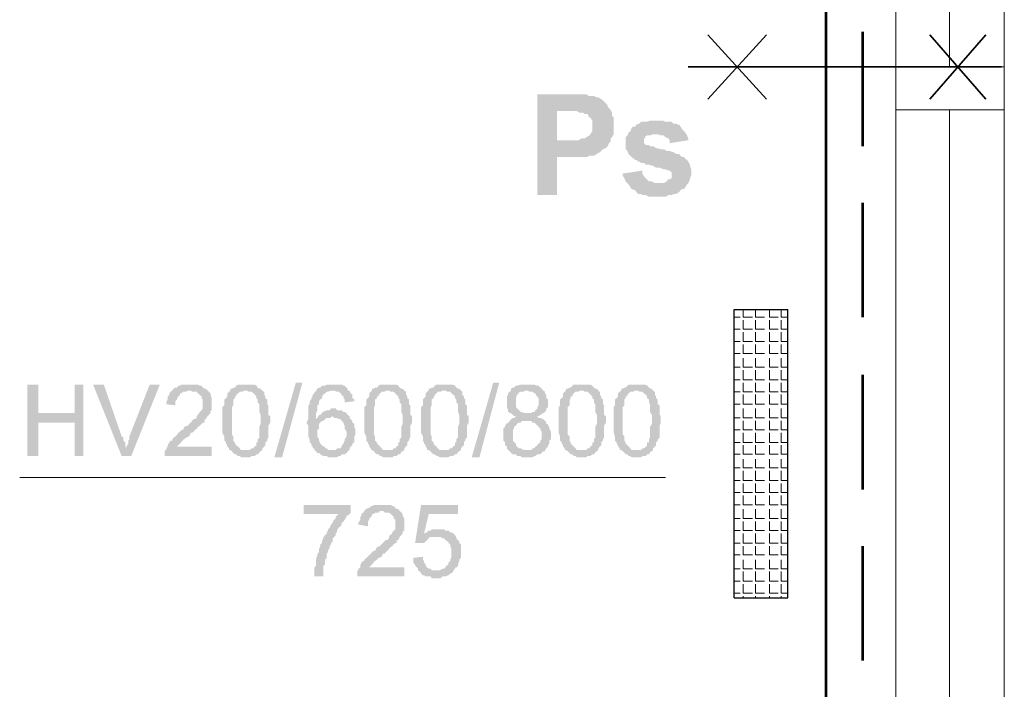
# Model space of a CAD drawing. Header units: millimetres. Extents: x 16 to 647, y 3 to 417.
# Tile 28 of 80: x 379 to 406, y 75 to 94. Entities that reach past the tile are written whole.
import ezdxf

# ---------------------------------------------------------------- set-up
doc = ezdxf.new("R2010")
doc.units = ezdxf.units.MM
doc.header["$MEASUREMENT"] = 0
doc.layers.get('0').update_dxf_attribs({"linetype": 'CONTINUOUS'})

msp = doc.modelspace()

# ---------------------------------------------------------------- hatches: boundary and pattern name
for points in [[(394.179, 91.6), (393.285, 91.6), (393.285, 88.804), (393.831, 88.804), (393.831, 89.863), (394.675, 89.863), (394.725, 89.896), (394.857, 89.896), (394.94, 89.946), (395.023, 89.996), (395.056, 90.029), (395.105, 90.078), (395.188, 90.111), (395.238, 90.161), (395.271, 90.244), (395.32, 90.293), (393.831, 90.326), (393.831, 91.137), (394.08, 91.137), (395.32, 91.17), (395.271, 91.22), (395.238, 91.253), (395.238, 91.303), (395.188, 91.352), (395.105, 91.435), (395.056, 91.468), (394.973, 91.518), (394.94, 91.518), (394.857, 91.551), (394.725, 91.551), (394.642, 91.6), (394.295, 91.6)], [(395.32, 91.17), (394.08, 91.137), (394.377, 91.137), (394.46, 91.088), (394.559, 91.088), (394.592, 91.054), (394.675, 91.054), (394.725, 90.955), (394.758, 90.955), (394.808, 90.872), (394.808, 90.575), (394.758, 90.492), (394.725, 90.459), (394.642, 90.409), (394.592, 90.376), (394.51, 90.376), (394.427, 90.326), (393.831, 90.326), (395.32, 90.293), (395.32, 90.376), (395.354, 90.409), (395.403, 90.492), (395.403, 90.955), (395.354, 91.005), (395.354, 91.088)], [(396.578, 90.872), (396.412, 90.872), (396.33, 90.839), (396.164, 90.839), (396.115, 90.79), (396.032, 90.757), (395.999, 90.707), (395.949, 90.707), (395.9, 90.674), (395.866, 90.575), (395.817, 90.542), (395.784, 90.459), (395.734, 90.409), (395.734, 90.244), (395.734, 90.078), (395.784, 90.029), (395.817, 89.946), (395.866, 89.896), (395.9, 89.863), (395.999, 89.78), (396.032, 89.78), (396.082, 89.731), (396.115, 89.731), (396.164, 89.698), (396.247, 89.698), (396.297, 89.648), (396.379, 89.648), (396.495, 89.615), (396.578, 89.565), (396.677, 89.565), (396.793, 89.516), (396.843, 89.516), (396.925, 89.483), (396.958, 89.483), (397.008, 89.433), (397.008, 89.35), (397.008, 89.268), (396.925, 89.234), (396.909, 89.251), (396.876, 89.185), (396.793, 89.135), (395.784, 89.135), (395.817, 89.102), (395.866, 89.019), (395.9, 88.97), (395.999, 88.937), (396.032, 88.887), (396.082, 88.837), (396.164, 88.837), (396.197, 88.804), (396.297, 88.804), (396.379, 88.755), (396.843, 88.755), (396.925, 88.804), (397.008, 88.804), (397.091, 88.837), (397.14, 88.837), (397.223, 88.887), (397.256, 88.937), (397.306, 88.97), (397.356, 88.97), (397.389, 89.019), (397.438, 89.102), (397.471, 89.135), (397.521, 89.234), (397.521, 89.268), (397.554, 89.35), (397.554, 89.516), (397.521, 89.615), (397.521, 89.648), (397.471, 89.731), (397.438, 89.78), (397.389, 89.814), (397.356, 89.863), (397.306, 89.863), (397.256, 89.896), (397.223, 89.946), (397.14, 89.946), (397.058, 89.996), (396.958, 90.029), (396.876, 90.029), (396.793, 90.078), (396.71, 90.078), (396.578, 90.111), (396.495, 90.161), (396.412, 90.161), (396.379, 90.194), (396.297, 90.194), (396.247, 90.244), (396.247, 90.376), (396.297, 90.409), (396.264, 90.426), (396.33, 90.459), (396.412, 90.459), (396.495, 90.492), (396.578, 90.492), (397.389, 90.542), (397.356, 90.575), (397.306, 90.624), (397.256, 90.707), (397.223, 90.757), (397.174, 90.757), (397.14, 90.79), (397.058, 90.79), (397.008, 90.839), (396.843, 90.839), (396.76, 90.872), (396.677, 90.872)], [(397.389, 90.542), (396.578, 90.492), (396.628, 90.492), (396.71, 90.459), (396.793, 90.459), (396.843, 90.409), (396.925, 90.376), (396.958, 90.326), (396.958, 90.244), (397.471, 90.326), (397.471, 90.376), (397.438, 90.459)], [(396.197, 89.483), (395.651, 89.4), (395.651, 89.35), (395.701, 89.268), (395.734, 89.185), (395.784, 89.135), (396.628, 89.135), (396.545, 89.135), (396.462, 89.185), (396.379, 89.185), (396.33, 89.234), (396.297, 89.268), (396.247, 89.317), (396.197, 89.4)], [(385.989, 81.524), (386.584, 83.592), (386.766, 83.592), (386.204, 81.524)], [(391.465, 81.524), (392.061, 83.592), (392.226, 83.592), (391.68, 81.524)], [(379.437, 83.543), (379.139, 83.543), (379.139, 81.557), (379.437, 81.557), (379.437, 82.484), (380.446, 82.484), (379.437, 82.749)], [(380.694, 83.543), (380.446, 83.543), (380.446, 82.749), (379.437, 82.749), (380.446, 82.484), (380.446, 81.557), (380.694, 81.557)], [(381.257, 83.543), (380.959, 83.543), (381.753, 81.557), (381.886, 81.772), (381.869, 81.789), (381.852, 81.855), (381.852, 81.938), (381.803, 81.988), (381.803, 82.07), (381.753, 82.103)], [(382.812, 83.543), (382.531, 83.543), (381.968, 82.103), (381.968, 82.021), (381.935, 81.988), (381.935, 81.905), (381.886, 81.822), (381.886, 81.772), (381.753, 81.557), (382.018, 81.557)], [(384.136, 83.377), (383.623, 83.377), (383.672, 83.377), (383.706, 83.344), (383.838, 83.344), (383.871, 83.295), (383.921, 83.262), (383.904, 83.262), (383.97, 83.212), (383.97, 83.162), (384.003, 83.129), (384.003, 82.881), (383.97, 82.831), (383.921, 82.782), (383.871, 82.699), (383.871, 82.716), (383.838, 82.666), (383.838, 82.616), (383.788, 82.583), (383.755, 82.583), (383.706, 82.534), (383.672, 82.484), (383.623, 82.451), (383.59, 82.401), (383.49, 82.368), (383.457, 82.285), (383.408, 82.285), (383.375, 82.236), (383.325, 82.203), (383.292, 82.153), (383.242, 82.103), (383.193, 82.07), (383.16, 82.021), (383.16, 81.988), (383.11, 81.988), (383.077, 81.938), (383.027, 81.855), (383.027, 81.822), (382.994, 81.772), (382.994, 81.723), (382.978, 81.739), (382.944, 81.69), (382.944, 81.557), (384.252, 81.557), (384.252, 81.822), (383.292, 81.822), (383.325, 81.855), (383.375, 81.905), (383.408, 81.938), (383.408, 81.954), (383.457, 81.988), (383.441, 82.004), (383.49, 82.021), (383.54, 82.07), (383.623, 82.103), (383.672, 82.203), (383.706, 82.203), (383.755, 82.236), (383.788, 82.285), (383.838, 82.318), (383.871, 82.368), (383.921, 82.401), (383.97, 82.451), (384.003, 82.484), (384.053, 82.484), (384.053, 82.534), (384.036, 82.55), (384.086, 82.583), (384.136, 82.666), (384.169, 82.699), (384.218, 82.749), (384.218, 82.782), (384.202, 82.798), (384.252, 82.831), (384.252, 82.997), (384.252, 83.162), (384.218, 83.262), (384.218, 83.295), (384.169, 83.344)], [(383.623, 83.543), (383.408, 83.543), (383.375, 83.51), (383.325, 83.51), (383.292, 83.46), (383.242, 83.46), (383.193, 83.427), (383.16, 83.377), (383.11, 83.344), (383.077, 83.295), (383.077, 83.262), (383.027, 83.212), (383.027, 83.129), (382.994, 83.046), (382.994, 82.997), (383.242, 82.964), (383.242, 83.08), (383.292, 83.129), (383.292, 83.162), (383.325, 83.212), (383.375, 83.262), (383.375, 83.295), (383.408, 83.295), (383.457, 83.344), (383.54, 83.344), (383.59, 83.377), (384.136, 83.377), (384.086, 83.427), (384.053, 83.427), (384.003, 83.46), (383.97, 83.51), (383.921, 83.51), (383.871, 83.543), (383.706, 83.543)], [(384.764, 83.377), (384.731, 83.344), (384.682, 83.295), (384.682, 83.212), (384.649, 83.162), (384.599, 83.129), (384.599, 82.964), (384.549, 82.914), (384.549, 82.203), (384.599, 82.103), (384.599, 81.988), (384.649, 81.938), (384.649, 81.905), (384.682, 81.855), (384.682, 81.822), (384.731, 81.772), (384.731, 81.723), (385.195, 81.723), (385.062, 81.723), (385.029, 81.772), (384.98, 81.822), (384.93, 81.855), (384.897, 81.905), (384.897, 81.938), (384.88, 81.954), (384.847, 81.988), (384.847, 82.103), (384.814, 82.153), (384.814, 82.914), (384.847, 82.964), (384.847, 83.129), (384.897, 83.162), (384.897, 83.212), (384.93, 83.212), (384.93, 83.262), (384.98, 83.295), (385.029, 83.344), (385.112, 83.344), (385.145, 83.377), (385.195, 83.377)], [(385.195, 83.543), (384.98, 83.543), (384.93, 83.51), (384.897, 83.46), (384.847, 83.46), (384.814, 83.427), (384.764, 83.427), (384.764, 83.377), (385.228, 83.377), (385.277, 83.344), (385.36, 83.344), (385.41, 83.295), (385.443, 83.262), (385.492, 83.212), (385.492, 83.162), (385.526, 83.129), (385.526, 83.046), (385.575, 82.997), (385.575, 82.782), (385.608, 82.699), (385.608, 82.534), (385.608, 82.451), (385.575, 82.368), (385.575, 82.07), (385.526, 82.021), (385.526, 81.938), (385.492, 81.938), (385.492, 81.855), (385.443, 81.822), (385.41, 81.772), (385.36, 81.772), (385.31, 81.723), (384.764, 81.723), (384.814, 81.69), (384.847, 81.64), (384.897, 81.607), (384.93, 81.607), (384.98, 81.557), (385.029, 81.557), (385.062, 81.524), (385.31, 81.524), (385.36, 81.557), (385.443, 81.557), (385.492, 81.607), (385.526, 81.607), (385.575, 81.64), (385.559, 81.657), (385.608, 81.69), (385.658, 81.723), (385.658, 81.772), (385.708, 81.822), (385.741, 81.855), (385.741, 81.938), (385.79, 81.988), (385.79, 82.021), (385.823, 82.07), (385.823, 82.401), (385.873, 82.484), (385.873, 82.666), (385.823, 82.699), (385.823, 82.964), (385.79, 82.997), (385.79, 83.129), (385.741, 83.162), (385.741, 83.212), (385.708, 83.262), (385.708, 83.344), (385.691, 83.344), (385.658, 83.377), (385.608, 83.427), (385.575, 83.427), (385.526, 83.46), (385.492, 83.51), (385.476, 83.526), (385.41, 83.543), (385.277, 83.543)], [(387.147, 83.377), (387.147, 83.344), (387.097, 83.344), (387.097, 83.295), (387.048, 83.262), (387.048, 83.212), (387.015, 83.162), (387.015, 83.129), (386.965, 83.08), (386.965, 82.997), (386.932, 82.964), (386.932, 82.583), (386.882, 82.484), (386.866, 82.5), (386.932, 82.401), (386.932, 82.103), (386.965, 82.021), (386.965, 81.938), (387.015, 81.905), (387.015, 81.855), (387.048, 81.822), (387.048, 81.772), (387.097, 81.772), (387.097, 81.723), (387.147, 81.69), (387.18, 81.64), (387.23, 81.64), (387.263, 81.607), (387.346, 81.557), (387.445, 81.557), (387.478, 81.524), (387.726, 81.524), (387.776, 81.557), (387.825, 81.557), (387.858, 81.607), (387.941, 81.607), (387.991, 81.64), (388.024, 81.69), (388.074, 81.723), (387.478, 81.723), (387.445, 81.772), (387.395, 81.772), (387.395, 81.822), (387.346, 81.822), (387.312, 81.855), (387.263, 81.905), (387.23, 81.988), (387.23, 82.021), (387.18, 82.103), (387.18, 82.285), (387.23, 82.318), (387.23, 82.451), (387.263, 82.484), (387.312, 82.534), (387.346, 82.534), (387.395, 82.583), (387.147, 82.583), (387.147, 82.749), (387.18, 82.831), (387.18, 82.964), (387.23, 82.997), (387.23, 83.08), (387.263, 83.129), (387.312, 83.162), (387.312, 83.212), (387.346, 83.262), (387.395, 83.295), (387.445, 83.344), (387.478, 83.344), (387.561, 83.377), (387.61, 83.377)], [(387.61, 83.543), (387.445, 83.543), (387.395, 83.51), (387.312, 83.51), (387.263, 83.46), (387.23, 83.46), (387.18, 83.427), (387.147, 83.377), (387.643, 83.377), (387.726, 83.344), (387.776, 83.344), (387.825, 83.295), (387.858, 83.262), (387.842, 83.262), (387.908, 83.212), (387.908, 83.162), (387.941, 83.129), (387.941, 83.046), (388.206, 83.08), (388.206, 83.129), (388.156, 83.162), (388.156, 83.262), (388.107, 83.295), (388.074, 83.377), (388.024, 83.377), (388.024, 83.427), (387.991, 83.46), (387.941, 83.51), (387.908, 83.51), (387.858, 83.543), (387.693, 83.543)], [(388.702, 83.377), (388.669, 83.344), (388.62, 83.295), (388.62, 83.212), (388.586, 83.162), (388.537, 83.129), (388.537, 82.964), (388.487, 82.914), (388.487, 82.203), (388.537, 82.103), (388.537, 81.988), (388.586, 81.938), (388.586, 81.905), (388.62, 81.855), (388.62, 81.822), (388.669, 81.772), (388.669, 81.723), (389.132, 81.723), (389, 81.723), (388.967, 81.772), (388.917, 81.822), (388.884, 81.855), (388.835, 81.905), (388.835, 81.938), (388.818, 81.954), (388.785, 81.988), (388.785, 82.103), (388.752, 82.153), (388.752, 82.914), (388.785, 82.964), (388.785, 83.129), (388.835, 83.162), (388.835, 83.212), (388.884, 83.212), (388.884, 83.262), (388.917, 83.295), (388.967, 83.344), (389.05, 83.344), (389.083, 83.377), (389.132, 83.377)], [(389.132, 83.543), (388.917, 83.543), (388.884, 83.51), (388.835, 83.46), (388.785, 83.46), (388.752, 83.427), (388.702, 83.427), (388.702, 83.377), (389.166, 83.377), (389.215, 83.344), (389.298, 83.344), (389.348, 83.295), (389.381, 83.262), (389.43, 83.212), (389.43, 83.162), (389.463, 83.129), (389.463, 83.046), (389.513, 82.997), (389.513, 82.782), (389.546, 82.699), (389.546, 82.534), (389.546, 82.451), (389.513, 82.368), (389.513, 82.07), (389.463, 82.021), (389.463, 81.938), (389.43, 81.938), (389.43, 81.855), (389.381, 81.822), (389.348, 81.772), (389.298, 81.772), (389.265, 81.723), (388.702, 81.723), (388.752, 81.69), (388.785, 81.64), (388.835, 81.607), (388.884, 81.607), (388.917, 81.557), (388.967, 81.557), (389, 81.524), (389.265, 81.524), (389.298, 81.557), (389.381, 81.557), (389.43, 81.607), (389.463, 81.607), (389.513, 81.64), (389.496, 81.657), (389.546, 81.69), (389.596, 81.723), (389.596, 81.772), (389.645, 81.822), (389.678, 81.855), (389.678, 81.938), (389.728, 81.988), (389.728, 82.021), (389.761, 82.07), (389.761, 82.401), (389.811, 82.484), (389.811, 82.666), (389.761, 82.699), (389.761, 82.964), (389.728, 82.997), (389.728, 83.129), (389.678, 83.162), (389.678, 83.212), (389.645, 83.262), (389.645, 83.344), (389.629, 83.344), (389.596, 83.377), (389.546, 83.427), (389.513, 83.427), (389.463, 83.46), (389.43, 83.51), (389.414, 83.526), (389.348, 83.543), (389.215, 83.543)], [(390.274, 83.377), (390.224, 83.344), (390.191, 83.295), (390.191, 83.212), (390.142, 83.162), (390.109, 83.129), (390.109, 82.964), (390.059, 82.914), (390.059, 82.203), (390.109, 82.103), (390.109, 81.988), (390.142, 81.938), (390.142, 81.905), (390.191, 81.855), (390.191, 81.822), (390.224, 81.772), (390.224, 81.723), (390.704, 81.723), (390.572, 81.723), (390.522, 81.772), (390.489, 81.822), (390.44, 81.855), (390.406, 81.905), (390.406, 81.938), (390.39, 81.954), (390.357, 81.988), (390.357, 82.103), (390.324, 82.153), (390.324, 82.914), (390.357, 82.964), (390.357, 83.129), (390.406, 83.162), (390.406, 83.212), (390.44, 83.212), (390.44, 83.262), (390.489, 83.295), (390.522, 83.344), (390.605, 83.344), (390.655, 83.377), (390.704, 83.377)], [(390.704, 83.543), (390.489, 83.543), (390.44, 83.51), (390.406, 83.46), (390.357, 83.46), (390.324, 83.427), (390.274, 83.427), (390.274, 83.377), (390.737, 83.377), (390.787, 83.344), (390.87, 83.344), (390.903, 83.295), (390.952, 83.262), (391.002, 83.212), (391.002, 83.162), (391.035, 83.129), (391.035, 83.046), (391.085, 82.997), (391.085, 82.782), (391.118, 82.699), (391.118, 82.534), (391.118, 82.451), (391.085, 82.368), (391.085, 82.07), (391.035, 82.021), (391.035, 81.938), (391.002, 81.938), (391.002, 81.855), (390.952, 81.822), (390.903, 81.772), (390.87, 81.772), (390.82, 81.723), (390.274, 81.723), (390.324, 81.69), (390.357, 81.64), (390.406, 81.607), (390.44, 81.607), (390.489, 81.557), (390.522, 81.557), (390.572, 81.524), (390.82, 81.524), (390.87, 81.557), (390.952, 81.557), (391.002, 81.607), (391.035, 81.607), (391.085, 81.64), (391.068, 81.657), (391.118, 81.69), (391.168, 81.723), (391.168, 81.772), (391.201, 81.822), (391.25, 81.855), (391.25, 81.938), (391.283, 81.988), (391.283, 82.021), (391.333, 82.07), (391.333, 82.401), (391.383, 82.484), (391.383, 82.666), (391.333, 82.699), (391.333, 82.964), (391.283, 82.997), (391.283, 83.129), (391.25, 83.162), (391.25, 83.212), (391.201, 83.262), (391.201, 83.344), (391.168, 83.377), (391.118, 83.427), (391.085, 83.427), (391.035, 83.46), (391.002, 83.51), (390.986, 83.526), (390.903, 83.543), (390.787, 83.543)], [(392.988, 83.543), (392.822, 83.543), (392.723, 83.51), (392.69, 83.51), (392.64, 83.46), (392.607, 83.46), (392.557, 83.427), (392.557, 83.377), (392.524, 83.344), (392.475, 83.295), (392.475, 83.262), (392.442, 83.212), (392.442, 82.914), (392.475, 82.831), (392.475, 82.782), (392.458, 82.798), (392.524, 82.749), (392.557, 82.749), (392.607, 82.699), (392.64, 82.666), (392.723, 82.666), (392.69, 82.666), (392.64, 82.616), (392.607, 82.616), (392.557, 82.583), (392.524, 82.534), (392.475, 82.484), (392.442, 82.451), (392.425, 82.467), (392.392, 82.401), (392.392, 82.368), (392.342, 82.318), (392.342, 81.988), (392.392, 81.938), (392.392, 81.855), (392.442, 81.822), (392.442, 81.772), (392.475, 81.723), (392.524, 81.69), (392.988, 81.723), (392.905, 81.723), (392.822, 81.772), (392.772, 81.772), (392.723, 81.822), (392.69, 81.855), (392.69, 81.905), (392.64, 81.938), (392.607, 81.988), (392.607, 82.285), (392.64, 82.318), (392.64, 82.368), (392.69, 82.401), (392.723, 82.451), (392.772, 82.484), (392.822, 82.484), (392.855, 82.534), (393.5, 82.534), (393.451, 82.583), (393.368, 82.616), (393.318, 82.616), (393.285, 82.666), (393.318, 82.666), (393.368, 82.699), (393.451, 82.749), (392.905, 82.749), (392.855, 82.782), (392.822, 82.782), (392.772, 82.831), (392.723, 82.881), (392.69, 82.914), (392.69, 83.162), (392.723, 83.262), (392.772, 83.295), (392.756, 83.311), (392.822, 83.344), (392.905, 83.344), (392.938, 83.377), (393.451, 83.377), (393.401, 83.427), (393.401, 83.444), (393.368, 83.46), (393.318, 83.51), (393.285, 83.51), (393.203, 83.543), (393.07, 83.543)], [(393.451, 83.377), (392.988, 83.377), (393.021, 83.377), (393.07, 83.344), (393.153, 83.344), (393.203, 83.295), (393.236, 83.295), (393.236, 83.262), (393.285, 83.212), (393.318, 83.162), (393.318, 83.046), (393.318, 82.964), (393.285, 82.914), (393.285, 82.881), (393.236, 82.831), (393.203, 82.782), (393.153, 82.782), (393.12, 82.749), (392.988, 82.749), (393.451, 82.749), (393.5, 82.782), (393.534, 82.831), (393.534, 82.881), (393.583, 82.914), (393.583, 83.129), (393.534, 83.162), (393.534, 83.262), (393.5, 83.295), (393.5, 83.344)], [(394.08, 83.377), (394.046, 83.344), (393.997, 83.295), (393.997, 83.212), (393.964, 83.162), (393.914, 83.129), (393.914, 82.964), (393.881, 82.914), (393.881, 82.203), (393.914, 82.103), (393.914, 81.988), (393.964, 81.938), (393.964, 81.905), (393.997, 81.855), (393.997, 81.822), (394.046, 81.772), (394.046, 81.723), (394.51, 81.723), (394.377, 81.723), (394.344, 81.772), (394.295, 81.822), (394.262, 81.855), (394.212, 81.905), (394.212, 81.938), (394.195, 81.954), (394.179, 81.988), (394.179, 82.103), (394.129, 82.153), (394.129, 82.914), (394.179, 82.964), (394.179, 83.129), (394.212, 83.162), (394.212, 83.212), (394.262, 83.212), (394.262, 83.262), (394.295, 83.295), (394.344, 83.344), (394.427, 83.344), (394.46, 83.377), (394.51, 83.377)], [(394.51, 83.543), (394.295, 83.543), (394.262, 83.51), (394.212, 83.46), (394.179, 83.46), (394.129, 83.427), (394.08, 83.427), (394.08, 83.377), (394.559, 83.377), (394.592, 83.344), (394.675, 83.344), (394.725, 83.295), (394.758, 83.262), (394.808, 83.212), (394.808, 83.162), (394.857, 83.129), (394.857, 83.046), (394.89, 82.997), (394.89, 82.782), (394.94, 82.699), (394.94, 82.534), (394.94, 82.451), (394.89, 82.368), (394.89, 82.07), (394.857, 82.021), (394.857, 81.938), (394.808, 81.938), (394.808, 81.855), (394.758, 81.822), (394.725, 81.772), (394.675, 81.772), (394.642, 81.723), (394.08, 81.723), (394.129, 81.69), (394.179, 81.64), (394.212, 81.607), (394.262, 81.607), (394.295, 81.557), (394.344, 81.557), (394.377, 81.524), (394.642, 81.524), (394.675, 81.557), (394.758, 81.557), (394.808, 81.607), (394.857, 81.607), (394.89, 81.64), (394.874, 81.657), (394.94, 81.69), (394.973, 81.723), (394.973, 81.772), (395.023, 81.822), (395.056, 81.855), (395.056, 81.938), (395.105, 81.988), (395.105, 82.021), (395.138, 82.07), (395.138, 82.401), (395.188, 82.484), (395.188, 82.666), (395.138, 82.699), (395.138, 82.964), (395.105, 82.997), (395.105, 83.129), (395.056, 83.162), (395.056, 83.212), (395.023, 83.262), (395.023, 83.344), (395.006, 83.344), (394.973, 83.377), (394.94, 83.427), (394.89, 83.427), (394.857, 83.46), (394.808, 83.51), (394.791, 83.526), (394.725, 83.543), (394.592, 83.543)], [(395.618, 83.377), (395.569, 83.344), (395.519, 83.295), (395.519, 83.212), (395.486, 83.162), (395.436, 83.129), (395.436, 82.964), (395.403, 82.914), (395.403, 82.203), (395.436, 82.103), (395.436, 81.988), (395.486, 81.938), (395.486, 81.905), (395.519, 81.855), (395.519, 81.822), (395.569, 81.772), (395.569, 81.723), (396.032, 81.723), (395.9, 81.723), (395.866, 81.772), (395.817, 81.822), (395.784, 81.855), (395.734, 81.905), (395.734, 81.938), (395.718, 81.954), (395.701, 81.988), (395.701, 82.103), (395.651, 82.153), (395.651, 82.914), (395.701, 82.964), (395.701, 83.129), (395.734, 83.162), (395.734, 83.212), (395.784, 83.212), (395.784, 83.262), (395.817, 83.295), (395.866, 83.344), (395.949, 83.344), (395.999, 83.377), (396.032, 83.377)], [(396.032, 83.543), (395.817, 83.543), (395.784, 83.51), (395.734, 83.46), (395.701, 83.46), (395.651, 83.427), (395.618, 83.427), (395.618, 83.377), (396.082, 83.377), (396.115, 83.344), (396.197, 83.344), (396.247, 83.295), (396.297, 83.262), (396.33, 83.212), (396.33, 83.162), (396.379, 83.129), (396.379, 83.046), (396.412, 82.997), (396.412, 82.782), (396.462, 82.699), (396.462, 82.534), (396.462, 82.451), (396.412, 82.368), (396.412, 82.07), (396.379, 82.021), (396.379, 81.938), (396.33, 81.938), (396.33, 81.855), (396.297, 81.822), (396.247, 81.772), (396.197, 81.772), (396.164, 81.723), (395.618, 81.723), (395.651, 81.69), (395.701, 81.64), (395.734, 81.607), (395.784, 81.607), (395.817, 81.557), (395.866, 81.557), (395.9, 81.524), (396.164, 81.524), (396.197, 81.557), (396.297, 81.557), (396.33, 81.607), (396.379, 81.607), (396.412, 81.64), (396.396, 81.657), (396.462, 81.69), (396.495, 81.723), (396.495, 81.772), (396.545, 81.822), (396.578, 81.855), (396.578, 81.938), (396.628, 81.988), (396.628, 82.021), (396.677, 82.07), (396.677, 82.401), (396.71, 82.484), (396.71, 82.666), (396.677, 82.699), (396.677, 82.964), (396.628, 82.997), (396.628, 83.129), (396.578, 83.162), (396.578, 83.212), (396.545, 83.262), (396.545, 83.344), (396.528, 83.344), (396.495, 83.377), (396.462, 83.427), (396.412, 83.427), (396.379, 83.46), (396.33, 83.51), (396.313, 83.526), (396.247, 83.543), (396.115, 83.543)], [(387.643, 82.881), (387.561, 82.881), (387.528, 82.831), (387.445, 82.831), (387.346, 82.782), (387.346, 82.798), (387.312, 82.749), (387.263, 82.699), (387.23, 82.699), (387.18, 82.616), (387.147, 82.583), (387.395, 82.583), (387.445, 82.616), (387.528, 82.616), (387.61, 82.666), (388.074, 82.666), (388.024, 82.699), (387.991, 82.749), (387.941, 82.782), (387.908, 82.782), (387.858, 82.831), (387.726, 82.831), (387.693, 82.881)], [(388.074, 82.666), (387.61, 82.666), (387.643, 82.616), (387.726, 82.616), (387.776, 82.583), (387.825, 82.583), (387.858, 82.534), (387.908, 82.484), (387.908, 82.451), (387.941, 82.401), (387.941, 82.318), (387.991, 82.236), (387.991, 82.103), (387.941, 82.021), (387.941, 81.988), (387.908, 81.938), (387.908, 81.905), (387.858, 81.855), (387.858, 81.822), (387.825, 81.772), (387.726, 81.772), (387.693, 81.723), (387.61, 81.723), (388.074, 81.723), (388.074, 81.772), (388.107, 81.822), (388.156, 81.855), (388.156, 81.905), (388.206, 81.938), (388.206, 82.103), (388.239, 82.153), (388.239, 82.285), (388.206, 82.368), (388.206, 82.451), (388.156, 82.484), (388.156, 82.534), (388.107, 82.583), (388.074, 82.616)], [(393.5, 82.534), (392.988, 82.534), (393.12, 82.534), (393.153, 82.484), (393.203, 82.484), (393.236, 82.451), (393.285, 82.401), (393.318, 82.368), (393.368, 82.318), (393.368, 82.285), (393.401, 82.236), (393.401, 82.021), (393.368, 81.988), (393.368, 81.938), (393.318, 81.905), (393.285, 81.855), (393.236, 81.822), (393.203, 81.772), (393.153, 81.772), (393.12, 81.723), (392.988, 81.723), (392.524, 81.69), (392.508, 81.706), (392.557, 81.64), (392.607, 81.607), (392.69, 81.607), (392.723, 81.557), (392.822, 81.557), (392.855, 81.524), (393.153, 81.524), (393.203, 81.557), (393.236, 81.557), (393.285, 81.607), (393.368, 81.607), (393.401, 81.64), (393.451, 81.69), (393.5, 81.69), (393.5, 81.723), (393.534, 81.772), (393.583, 81.822), (393.583, 81.855), (393.616, 81.905), (393.616, 81.988), (393.666, 82.021), (393.666, 82.153), (393.666, 82.236), (393.616, 82.318), (393.616, 82.368), (393.583, 82.401), (393.583, 82.451), (393.534, 82.451), (393.534, 82.484)], [(388.107, 80.201), (386.8, 80.201), (386.8, 79.952), (387.776, 79.952), (387.726, 79.903), (387.693, 79.87), (387.693, 79.82), (387.643, 79.787), (387.61, 79.737), (387.61, 79.704), (387.561, 79.655), (387.528, 79.572), (387.478, 79.522), (387.478, 79.489), (387.445, 79.44), (387.445, 79.406), (387.395, 79.357), (387.346, 79.307), (387.346, 79.274), (387.312, 79.191), (387.312, 79.142), (387.263, 79.109), (387.263, 79.059), (387.23, 78.976), (387.23, 78.894), (387.18, 78.844), (387.18, 78.761), (387.164, 78.778), (387.147, 78.678), (387.147, 78.513), (387.097, 78.463), (387.097, 78.215), (387.346, 78.215), (387.346, 78.513), (387.395, 78.546), (387.395, 78.678), (387.445, 78.728), (387.445, 78.844), (387.478, 78.894), (387.478, 78.927), (387.528, 79.026), (387.528, 79.059), (387.561, 79.109), (387.561, 79.142), (387.61, 79.191), (387.61, 79.274), (387.643, 79.307), (387.693, 79.357), (387.693, 79.406), (387.726, 79.44), (387.726, 79.489), (387.776, 79.572), (387.825, 79.605), (387.858, 79.655), (387.858, 79.704), (387.908, 79.737), (387.941, 79.787), (387.991, 79.87), (387.974, 79.886), (388.024, 79.903), (388.074, 79.952), (388.107, 79.986)], [(388.967, 80.201), (388.752, 80.201), (388.702, 80.168), (388.669, 80.168), (388.62, 80.118), (388.586, 80.118), (388.537, 80.085), (388.487, 80.035), (388.454, 79.986), (388.404, 79.952), (388.404, 79.903), (388.371, 79.87), (388.371, 79.787), (388.322, 79.704), (388.322, 79.655), (388.586, 79.605), (388.586, 79.737), (388.62, 79.787), (388.62, 79.82), (388.669, 79.87), (388.702, 79.903), (388.702, 79.952), (388.752, 79.952), (388.785, 79.986), (388.884, 79.986), (388.917, 80.035), (389.463, 80.035), (389.43, 80.085), (389.381, 80.085), (389.348, 80.118), (389.298, 80.168), (389.265, 80.168), (389.215, 80.201), (389.05, 80.201)], [(391.085, 80.201), (390.059, 80.201), (389.894, 79.142), (390.142, 79.142), (390.191, 79.191), (390.224, 79.224), (390.274, 79.274), (390.258, 79.291), (390.324, 79.307), (390.489, 79.307), (391.002, 79.357), (390.986, 79.373), (390.952, 79.406), (390.142, 79.406), (390.274, 79.952), (391.085, 79.952)], [(389.463, 80.035), (388.967, 80.035), (389, 80.035), (389.05, 79.986), (389.166, 79.986), (389.215, 79.952), (389.265, 79.903), (389.248, 79.919), (389.298, 79.87), (389.298, 79.82), (389.348, 79.787), (389.348, 79.522), (389.298, 79.489), (389.265, 79.44), (389.215, 79.357), (389.199, 79.373), (389.166, 79.307), (389.166, 79.274), (389.132, 79.224), (389.083, 79.224), (389.05, 79.191), (389, 79.142), (388.967, 79.109), (388.917, 79.059), (388.835, 79.026), (388.785, 78.927), (388.752, 78.927), (388.702, 78.894), (388.669, 78.844), (388.62, 78.811), (388.586, 78.761), (388.537, 78.728), (388.487, 78.678), (388.487, 78.645), (388.454, 78.645), (388.404, 78.596), (388.371, 78.513), (388.371, 78.463), (388.322, 78.43), (388.322, 78.381), (388.305, 78.397), (388.289, 78.348), (388.289, 78.215), (389.596, 78.215), (389.596, 78.463), (388.62, 78.463), (388.669, 78.513), (388.702, 78.546), (388.752, 78.596), (388.735, 78.612), (388.785, 78.645), (388.835, 78.678), (388.884, 78.728), (388.967, 78.761), (389, 78.844), (389.05, 78.844), (389.083, 78.894), (389.132, 78.927), (389.166, 78.976), (389.215, 79.026), (389.265, 79.059), (389.298, 79.109), (389.348, 79.142), (389.381, 79.142), (389.381, 79.191), (389.364, 79.208), (389.43, 79.224), (389.463, 79.307), (389.513, 79.357), (389.546, 79.406), (389.546, 79.44), (389.546, 79.456), (389.596, 79.489), (389.596, 79.655), (389.596, 79.82), (389.546, 79.903), (389.546, 79.952), (389.513, 79.986)], [(390.522, 79.522), (390.357, 79.522), (390.324, 79.489), (390.274, 79.489), (390.224, 79.44), (390.142, 79.406), (390.952, 79.406), (390.903, 79.44), (390.87, 79.44), (390.82, 79.489), (390.737, 79.489), (390.704, 79.522), (390.605, 79.522)], [(391.002, 79.357), (390.489, 79.307), (390.605, 79.307), (390.655, 79.274), (390.704, 79.274), (390.737, 79.224), (390.787, 79.191), (390.82, 79.191), (390.82, 79.142), (390.87, 79.109), (390.87, 79.059), (390.903, 78.976), (390.903, 78.761), (390.87, 78.678), (390.87, 78.645), (390.82, 78.596), (390.82, 78.546), (390.787, 78.513), (390.77, 78.53), (390.737, 78.463), (390.704, 78.43), (390.655, 78.43), (390.572, 78.381), (390.489, 78.381), (390.952, 78.381), (391.002, 78.43), (390.986, 78.447), (391.035, 78.463), (391.085, 78.513), (391.085, 78.546), (391.118, 78.645), (391.118, 78.678), (391.168, 78.728), (391.168, 79.109), (391.118, 79.142), (391.118, 79.191), (391.085, 79.224), (391.035, 79.274), (391.035, 79.307)], [(390.109, 78.761), (389.844, 78.728), (389.844, 78.596), (389.894, 78.546), (389.894, 78.513), (389.943, 78.463), (389.976, 78.43), (389.976, 78.381), (390.026, 78.348), (390.059, 78.298), (390.109, 78.248), (390.142, 78.248), (390.191, 78.215), (390.324, 78.215), (390.357, 78.166), (390.605, 78.166), (390.655, 78.215), (390.737, 78.215), (390.82, 78.248), (390.87, 78.298), (390.903, 78.298), (390.952, 78.348), (390.952, 78.381), (390.357, 78.381), (390.324, 78.43), (390.274, 78.43), (390.224, 78.463), (390.191, 78.513), (390.191, 78.546), (390.142, 78.596), (390.142, 78.645), (390.109, 78.678)]]:
    msp.add_hatch(color=7).paths.add_polyline_path(points)

# ---------------------------------------------------------------- linework, layer by layer
at = {"color": 252, "linetype": 'Continuous', "lineweight": 18, "true_color": 0x989898}
for points in [[(406.24, 316.47), (406.24, 40.475)], [(403.229, 113.374), (403.229, 70.174)], [(404.718, 113.374), (404.718, 92.362)], [(403.229, 92.362), (406.24, 92.362)], [(403.229, 91.17), (406.24, 91.17)], [(404.718, 91.17), (404.718, 70.174)]]:
    msp.add_lwpolyline(points, dxfattribs=at)
at = {"color": 7, "linetype": 'Continuous', "lineweight": 53}
for points in [[(401.293, 111.372), (401.293, 72.16)], [(402.303, 93.338), (402.303, 90.161)], [(402.303, 88.589), (402.303, 85.412)], [(402.303, 83.808), (402.303, 80.631)], [(402.303, 79.059), (402.303, 75.882)]]:
    msp.add_lwpolyline(points, dxfattribs=at)
at = {"color": 7, "linetype": 'Continuous', "lineweight": 35}
for points in [[(398.017, 91.468), (399.639, 93.255)], [(398.017, 93.255), (399.639, 91.468)], [(404.172, 93.255), (405.728, 91.468)], [(404.172, 91.468), (405.728, 93.255)], [(397.471, 92.362), (406.158, 92.362)]]:
    msp.add_lwpolyline(points, dxfattribs=at)
at = {"color": 7, "linetype": 'Continuous', "lineweight": 30}
for points in [[(398.745, 77.62), (398.745, 85.628)], [(398.745, 85.628), (400.234, 85.628)], [(400.234, 77.62), (400.234, 85.628)], [(398.745, 77.62), (400.234, 77.62)]]:
    msp.add_lwpolyline(points, dxfattribs=at)
at = {"color": 7, "linetype": 'Continuous', "lineweight": 20}
for points in [[(398.994, 85.412), (398.994, 85.628)], [(399.341, 85.412), (399.341, 85.628)], [(399.722, 85.412), (399.722, 85.628)], [(400.052, 85.412), (400.052, 85.628)], [(398.745, 85.412), (398.911, 85.412)], [(398.994, 85.412), (399.258, 85.412)], [(398.994, 85.082), (398.994, 85.33)], [(399.341, 85.412), (399.589, 85.412)], [(399.341, 85.082), (399.341, 85.33)], [(399.722, 85.412), (399.97, 85.412)], [(399.722, 85.082), (399.722, 85.33)], [(400.052, 85.412), (400.234, 85.412)], [(400.052, 85.082), (400.052, 85.33)], [(398.745, 85.082), (398.911, 85.082)], [(398.994, 85.082), (399.258, 85.082)], [(398.994, 84.734), (398.994, 84.999)], [(399.341, 85.082), (399.589, 85.082)], [(399.341, 84.734), (399.341, 84.999)], [(399.722, 85.082), (399.97, 85.082)], [(399.722, 84.734), (399.722, 84.999)], [(400.052, 85.082), (400.234, 85.082)], [(400.052, 84.734), (400.052, 84.999)], [(398.745, 84.734), (398.911, 84.734)], [(398.994, 84.734), (399.258, 84.734)], [(399.341, 84.734), (399.589, 84.734)], [(399.722, 84.734), (399.97, 84.734)], [(400.052, 84.734), (400.234, 84.734)], [(398.994, 84.403), (398.994, 84.651)], [(399.341, 84.403), (399.341, 84.651)], [(399.722, 84.403), (399.722, 84.651)], [(400.052, 84.403), (400.052, 84.651)], [(398.745, 84.403), (398.911, 84.403)], [(398.994, 84.403), (399.258, 84.403)], [(398.994, 84.023), (398.994, 84.271)], [(399.341, 84.403), (399.589, 84.403)], [(399.341, 84.023), (399.341, 84.271)], [(399.722, 84.403), (399.97, 84.403)], [(399.722, 84.023), (399.722, 84.271)], [(400.052, 84.403), (400.234, 84.403)], [(400.052, 84.023), (400.052, 84.271)], [(398.745, 84.023), (398.911, 84.023)], [(398.994, 84.023), (399.258, 84.023)], [(398.994, 83.675), (398.994, 83.94)], [(399.341, 84.023), (399.589, 84.023)], [(399.341, 83.675), (399.341, 83.94)], [(399.722, 84.023), (399.97, 84.023)], [(399.722, 83.675), (399.722, 83.94)], [(400.052, 84.023), (400.234, 84.023)], [(400.052, 83.675), (400.052, 83.94)], [(398.745, 83.675), (398.911, 83.675)], [(398.994, 83.675), (399.258, 83.675)], [(398.994, 83.344), (398.994, 83.592)], [(399.341, 83.675), (399.589, 83.675)], [(399.341, 83.344), (399.341, 83.592)], [(399.722, 83.675), (399.97, 83.675)], [(399.722, 83.344), (399.722, 83.592)], [(400.052, 83.675), (400.234, 83.675)], [(400.052, 83.344), (400.052, 83.592)], [(398.745, 83.344), (398.911, 83.344)], [(398.994, 83.344), (399.258, 83.344)], [(399.341, 83.344), (399.589, 83.344)], [(399.722, 83.344), (399.97, 83.344)], [(400.052, 83.344), (400.234, 83.344)], [(398.994, 82.997), (398.994, 83.262)], [(399.341, 82.997), (399.341, 83.262)], [(399.722, 82.997), (399.722, 83.262)], [(400.052, 82.997), (400.052, 83.262)], [(398.745, 82.997), (398.911, 82.997)], [(398.994, 82.997), (399.258, 82.997)], [(398.994, 82.616), (398.994, 82.881)], [(399.341, 82.997), (399.589, 82.997)], [(399.341, 82.616), (399.341, 82.881)], [(399.722, 82.997), (399.97, 82.997)], [(399.722, 82.616), (399.722, 82.881)], [(400.052, 82.997), (400.234, 82.997)], [(400.052, 82.616), (400.052, 82.881)], [(398.745, 82.616), (398.911, 82.616)], [(398.994, 82.616), (399.258, 82.616)], [(398.994, 82.285), (398.994, 82.534)], [(399.341, 82.616), (399.589, 82.616)], [(399.341, 82.285), (399.341, 82.534)], [(399.722, 82.616), (399.97, 82.616)], [(399.722, 82.285), (399.722, 82.534)], [(400.052, 82.616), (400.234, 82.616)], [(400.052, 82.285), (400.052, 82.534)], [(398.745, 82.285), (398.911, 82.285)], [(398.994, 82.285), (399.258, 82.285)], [(399.341, 82.285), (399.589, 82.285)], [(399.722, 82.285), (399.97, 82.285)], [(400.052, 82.285), (400.234, 82.285)], [(398.994, 81.938), (398.994, 82.203)], [(399.341, 81.938), (399.341, 82.203)], [(399.722, 81.938), (399.722, 82.203)], [(400.052, 81.938), (400.052, 82.203)], [(398.745, 81.938), (398.911, 81.938)], [(398.994, 81.938), (399.258, 81.938)], [(398.994, 81.607), (398.994, 81.855)], [(399.341, 81.938), (399.589, 81.938)], [(399.341, 81.607), (399.341, 81.855)], [(399.722, 81.938), (399.97, 81.938)], [(399.722, 81.607), (399.722, 81.855)], [(400.052, 81.938), (400.234, 81.938)], [(400.052, 81.607), (400.052, 81.855)], [(398.745, 81.607), (398.911, 81.607)], [(398.994, 81.607), (399.258, 81.607)], [(398.994, 81.226), (398.994, 81.475)], [(399.341, 81.607), (399.589, 81.607)], [(399.341, 81.226), (399.341, 81.475)], [(399.722, 81.607), (399.97, 81.607)], [(399.722, 81.226), (399.722, 81.475)], [(400.052, 81.607), (400.234, 81.607)], [(400.052, 81.226), (400.052, 81.475)], [(398.745, 81.226), (398.911, 81.226)], [(398.994, 81.226), (399.258, 81.226)], [(398.994, 80.879), (398.994, 81.144)], [(399.341, 81.226), (399.589, 81.226)], [(399.341, 80.879), (399.341, 81.144)], [(399.722, 81.226), (399.97, 81.226)], [(399.722, 80.879), (399.722, 81.144)], [(400.052, 81.226), (400.234, 81.226)], [(400.052, 80.879), (400.052, 81.144)], [(378.924, 80.962), (396.843, 80.962), (396.843, 80.962)], [(398.745, 80.879), (398.911, 80.879)], [(398.994, 80.879), (399.258, 80.879)], [(399.341, 80.879), (399.589, 80.879)], [(399.722, 80.879), (399.97, 80.879)], [(400.052, 80.879), (400.234, 80.879)], [(398.994, 80.548), (398.994, 80.796)], [(399.341, 80.548), (399.341, 80.796)], [(399.722, 80.548), (399.722, 80.796)], [(400.052, 80.548), (400.052, 80.796)], [(398.745, 80.548), (398.911, 80.548)], [(398.994, 80.548), (399.258, 80.548)], [(398.994, 80.201), (398.994, 80.465)], [(399.341, 80.548), (399.589, 80.548)], [(399.341, 80.201), (399.341, 80.465)], [(399.722, 80.548), (399.97, 80.548)], [(399.722, 80.201), (399.722, 80.465)], [(400.052, 80.548), (400.234, 80.548)], [(400.052, 80.201), (400.052, 80.465)], [(398.745, 80.201), (398.911, 80.201)], [(398.994, 80.201), (399.258, 80.201)], [(398.994, 79.82), (398.994, 80.085)], [(399.341, 80.201), (399.589, 80.201)], [(399.341, 79.82), (399.341, 80.085)], [(399.722, 80.201), (399.97, 80.201)], [(399.722, 79.82), (399.722, 80.085)], [(400.052, 80.201), (400.234, 80.201)], [(400.052, 79.82), (400.052, 80.085)], [(398.745, 79.82), (398.911, 79.82)], [(398.994, 79.82), (399.258, 79.82)], [(399.341, 79.82), (399.589, 79.82)], [(399.722, 79.82), (399.97, 79.82)], [(400.052, 79.82), (400.234, 79.82)], [(398.994, 79.489), (398.994, 79.737)], [(399.341, 79.489), (399.341, 79.737)], [(399.722, 79.489), (399.722, 79.737)], [(400.052, 79.489), (400.052, 79.737)], [(398.745, 79.489), (398.911, 79.489)], [(398.994, 79.489), (399.258, 79.489)], [(398.994, 79.142), (398.994, 79.406)], [(399.341, 79.489), (399.589, 79.489)], [(399.341, 79.142), (399.341, 79.406)], [(399.722, 79.489), (399.97, 79.489)], [(399.722, 79.142), (399.722, 79.406)], [(400.052, 79.489), (400.234, 79.489)], [(400.052, 79.142), (400.052, 79.406)], [(398.745, 79.142), (398.911, 79.142)], [(398.994, 79.142), (399.258, 79.142)], [(398.994, 78.811), (398.994, 79.059)], [(399.341, 79.142), (399.589, 79.142)], [(399.341, 78.811), (399.341, 79.059)], [(399.722, 79.142), (399.97, 79.142)], [(399.722, 78.811), (399.722, 79.059)], [(400.052, 79.142), (400.234, 79.142)], [(400.052, 78.811), (400.052, 79.059)], [(398.745, 78.811), (398.911, 78.811)], [(398.994, 78.811), (399.258, 78.811)], [(398.994, 78.43), (398.994, 78.678)], [(399.341, 78.811), (399.589, 78.811)], [(399.341, 78.43), (399.341, 78.678)], [(399.722, 78.811), (399.97, 78.811)], [(399.722, 78.43), (399.722, 78.678)], [(400.052, 78.811), (400.234, 78.811)], [(400.052, 78.43), (400.052, 78.678)], [(398.745, 78.43), (398.911, 78.43)], [(398.994, 78.43), (399.258, 78.43)], [(399.341, 78.43), (399.589, 78.43)], [(399.722, 78.43), (399.97, 78.43)], [(400.052, 78.43), (400.234, 78.43)], [(398.994, 78.083), (398.994, 78.348)], [(399.341, 78.083), (399.341, 78.348)], [(399.722, 78.083), (399.722, 78.348)], [(400.052, 78.083), (400.052, 78.348)], [(398.745, 78.083), (398.911, 78.083)], [(398.994, 78.083), (399.258, 78.083)], [(398.994, 77.752), (398.994, 78)], [(399.341, 78.083), (399.589, 78.083)], [(399.341, 77.752), (399.341, 78)], [(399.722, 78.083), (399.97, 78.083)], [(399.722, 77.752), (399.722, 78)], [(400.052, 78.083), (400.234, 78.083)], [(400.052, 77.752), (400.052, 78)], [(398.745, 77.752), (398.911, 77.752)], [(398.994, 77.752), (399.258, 77.752)], [(398.994, 77.62), (398.994, 77.669)], [(399.341, 77.752), (399.589, 77.752)], [(399.341, 77.62), (399.341, 77.669)], [(399.722, 77.752), (399.97, 77.752)], [(399.722, 77.62), (399.722, 77.669)], [(400.052, 77.752), (400.234, 77.752)], [(400.052, 77.62), (400.052, 77.669)]]:
    msp.add_lwpolyline(points, dxfattribs=at)

doc.saveas('drawing.dxf')
